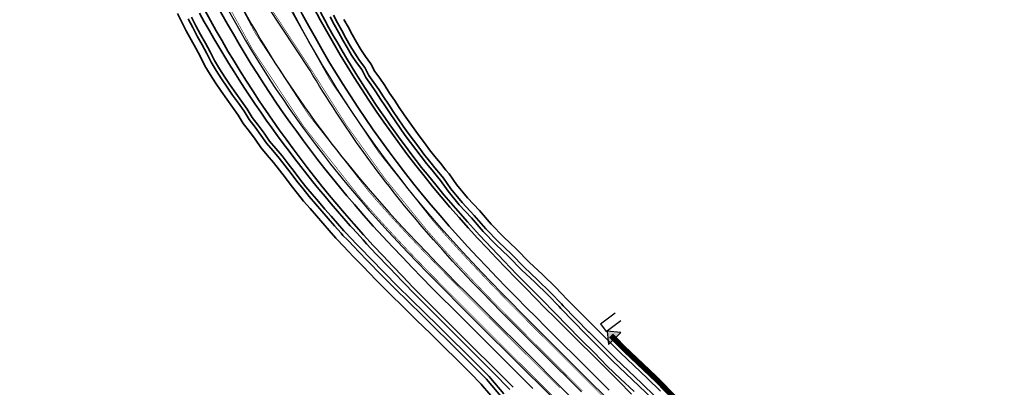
# Model space of a CAD drawing. Header units: metres. Extents: x 154839 to 161660, y 370737 to 378039.
# Tile 106 of 121: x 154861 to 155128, y 377742 to 377841. Entities that reach past the tile are written whole.
import ezdxf

# ---------------------------------------------------------------- set-up
doc = ezdxf.new("R2010")
doc.units = ezdxf.units.M
doc.linetypes.add('VW-3-3_STREEP', pattern=[6, 3, -3])
for name, color, linetype, lineweight in [('N-WE-GW-GRONDWERK_BERM-G', 100, 'Continuous', 35), ('N-WE-GW-WATERGANG-G', 130, 'Continuous', 35), ('N-WE-VH-VERHARDING_HALFVERHARDING_BERM-G', 252, 'Continuous', 35), ('N-WE-VH-VERHARDING_KANTVERHARDING-G', 210, 'Continuous', 30), ('N-WE-VW-MARKERING_LANGS_STREEP_33_015-G', 7, 'VW-3-3_STREEP', 35), ('N-WE-VW-MARKERING_LANGS_STREEP_DOORGETROKKEN_015-G', 7, 'Continuous', 35)]:
    doc.layers.add(name, color=color, linetype=linetype, lineweight=lineweight)
doc.layers.add('TDNL----_recreatieve verbinding', color=7, linetype='Continuous', true_color=0xfce483)

msp = doc.modelspace()

# ---------------------------------------------------------------- linework, layer by layer
at = {"layer": 'N-WE-GW-GRONDWERK_BERM-G', "elevation": 0, "flags": 128}
for points in [[(155012.23, 377754.51), (155006.16, 377760.57), (155003.48, 377763.25), (155000.81, 377765.93), (154998.15, 377768.62), (154995.5, 377771.32), (154992.87, 377774.02), (154990.27, 377776.74), (154987.68, 377779.48), (154985.13, 377782.23), (154982.6, 377785.01), (154980.1, 377787.81), (154977.62, 377790.65, -0.099246), (154920.85, 377891.53)], [(154896.32, 377875.86, 0.082655), (154949.04, 377788.99), (154951.61, 377786.05), (154954.21, 377783.13), (154956.84, 377780.24), (154959.48, 377777.4), (154962.14, 377774.58), (154964.82, 377771.79), (154967.5, 377769.02), (154970.2, 377766.28), (154972.89, 377763.55), (154975.59, 377760.84), (154978.29, 377758.14), (154994.73, 377741.74)]]:
    msp.add_lwpolyline(points, format="xyb", dxfattribs=at)
msp.add_lwpolyline([(155012.23, 377754.51), (155012.69, 377754.05), (155016.23, 377750.52), (155019.77, 377746.99), (155023.31, 377743.46), (155026.85, 377739.92)], dxfattribs=at)
at = {"layer": 'N-WE-GW-WATERGANG-G', "elevation": 0, "flags": 128}
for points in [[(154989.85, 377738.18), (154986.48, 377742.17), (154986.09, 377742.63), (154983.12, 377745.67), (154979.55, 377749.19), (154975.95, 377752.74), (154972.32, 377756.31), (154968.68, 377759.9), (154965.04, 377763.52), (154961.34, 377767.13), (154957.66, 377770.83), (154953.99, 377774.58), (154951.31, 377777.35), (154950.33, 377778.37), (154948.5, 377780.28), (154947.22, 377781.63), (154946.65, 377782.23), (154944.89, 377784.24), (154943.15, 377786.23), (154941.42, 377788.22), (154939.69, 377790.23), (154937.96, 377792.26), (154936.26, 377794.34), (154934.62, 377796.45), (154933.01, 377798.55), (154931.41, 377800.66), (154929.83, 377802.7), (154928.11, 377804.7), (154926.37, 377806.83), (154924.8, 377809.03), (154923.26, 377811.15), (154921.6, 377813.32), (154920.18, 377815.61), (154918.7, 377817.72), (154917.12, 377819.88), (154915.59, 377822.1), (154914.07, 377824.34), (154912.63, 377826.63), (154911.18, 377828.98), (154909.98, 377831.42), (154908.75, 377833.72), (154907.43, 377836.03), (154906.16, 377838.42), (154904.95, 377840.81), (154903.75, 377843.15)], [(154909.74, 377843.21), (154911.02, 377840.91), (154912.32, 377838.61), (154913.64, 377836.34), (154914.98, 377834.07), (154916.33, 377831.82), (154917.7, 377829.57), (154919.1, 377827.34), (154920.51, 377825.13), (154921.93, 377822.92), (154923.38, 377820.73), (154924.85, 377818.55), (154926.33, 377816.39), (154927.83, 377814.24), (154929.34, 377812.1), (154930.88, 377809.97), (154932.43, 377807.86), (154934, 377805.77), (154935.59, 377803.68), (154937.19, 377801.61), (154938.81, 377799.56), (154940.44, 377797.52), (154942.1, 377795.49), (154943.77, 377793.48), (154945.45, 377791.49), (154947.15, 377789.5), (154948.87, 377787.54), (154950.6, 377785.58), (154951.11, 377785.01), (154952.34, 377783.64), (154954.1, 377781.72), (154955.04, 377780.69), (154957.63, 377777.9), (154961.2, 377774.14), (154964.78, 377770.43), (154968.37, 377766.76), (154971.97, 377763.13), (154975.56, 377759.53), (154979.15, 377755.94), (154982.72, 377752.38), (154986.28, 377748.83), (154989.36, 377745.76), (154993.9, 377741.13)], [(154942.56, 377843.49), (154943.69, 377841.38), (154944.83, 377839.29), (154946, 377837.2), (154947.19, 377835.12), (154948.39, 377833.05), (154949.61, 377831), (154950.84, 377828.95), (154952.1, 377826.91), (154953.37, 377824.88), (154954.66, 377822.87), (154955.96, 377820.86), (154957.29, 377818.86), (154958.63, 377816.88), (154959.99, 377814.91), (154961.36, 377812.94), (154962.75, 377810.99), (154964.16, 377809.05), (154965.58, 377807.13), (154967.02, 377805.21), (154968.48, 377803.3), (154969.95, 377801.41), (154970.39, 377800.86), (154971.44, 377799.53), (154972.95, 377797.67), (154973.76, 377796.67), (154976.01, 377793.96), (154979.15, 377790.3), (154982.36, 377786.67), (154985.64, 377783.06), (154988.97, 377779.49), (154992.36, 377775.93), (154995.79, 377772.38), (154999.25, 377768.85), (155002.76, 377765.32), (155005.81, 377762.26), (155006.28, 377761.79), (155012.83, 377754.94), (155013.22, 377754.58), (155016.77, 377751.06), (155020.27, 377747.49), (155023.9, 377744.04), (155027.54, 377740.62)], [(154906.69, 377841.69), (154907.89, 377839.32), (154909.14, 377836.97), (154910.46, 377834.66), (154911.71, 377832.31), (154912.89, 377829.93), (154914.28, 377827.66), (154915.7, 377825.41), (154917.2, 377823.2), (154918.71, 377821.01), (154920.29, 377818.86), (154921.81, 377816.68), (154923.2, 377814.43), (154924.83, 377812.32), (154926.38, 377810.17), (154927.92, 377808.01), (154929.6, 377805.95), (154931.34, 377803.94), (154932.96, 377801.84), (154934.56, 377799.74), (154936.16, 377797.64), (154937.79, 377795.56), (154939.46, 377793.51), (154941.17, 377791.5), (154942.89, 377789.5), (154944.62, 377787.51), (154946.36, 377785.52), (154948.1, 377783.54), (154948.63, 377782.97), (154949.91, 377781.63), (154951.74, 377779.72), (154952.71, 377778.71), (154955.39, 377775.94), (154959.05, 377772.2), (154962.71, 377768.52), (154966.41, 377764.91), (154970.05, 377761.29), (154973.69, 377757.7), (154977.31, 377754.13), (154980.92, 377750.58), (154984.5, 377747.04), (154987.54, 377743.94), (154987.97, 377743.43), (154991.45, 377739.34)], [(154907.58, 377842.14), (154908.78, 377839.77), (154910.03, 377837.43), (154911.34, 377835.13), (154912.59, 377832.79), (154913.77, 377830.41), (154915.15, 377828.15), (154916.57, 377825.9), (154918.06, 377823.7), (154919.57, 377821.52), (154921.14, 377819.38), (154922.66, 377817.21), (154924.05, 377814.96), (154925.67, 377812.86), (154927.22, 377810.72), (154928.75, 377808.56), (154930.43, 377806.51), (154932.16, 377804.5), (154933.77, 377802.41), (154935.37, 377800.32), (154936.97, 377798.23), (154938.59, 377796.15), (154940.26, 377794.11), (154941.96, 377792.11), (154943.68, 377790.11), (154945.41, 377788.13), (154947.14, 377786.15), (154948.87, 377784.17), (154949.4, 377783.61), (154950.68, 377782.27), (154952.5, 377780.37), (154953.47, 377779.36), (154956.14, 377776.6), (154959.79, 377772.87), (154963.44, 377769.2), (154967.14, 377765.6), (154970.77, 377761.98), (154974.41, 377758.4), (154978.03, 377754.83), (154981.63, 377751.29), (154985.2, 377747.75), (154988.25, 377744.65), (154988.67, 377744.14), (154992.27, 377739.94)], [(155032.57, 377738.58), (155028.95, 377742.03), (155025.31, 377745.46), (155021.68, 377748.9), (155018.18, 377752.47), (155014.63, 377755.99), (155014.47, 377756.14), (155007.65, 377763.15), (155007.19, 377763.64), (155004.22, 377766.78), (155000.63, 377770.22), (154997.05, 377773.64), (154993.61, 377777.15), (154990.05, 377780.52), (154986.67, 377784.03), (154983.47, 377787.69), (154980.16, 377791.21), (154977.13, 377794.94), (154975.1, 377797.82), (154974.29, 377798.8), (154972.77, 377800.64), (154971.71, 377801.94), (154971.27, 377802.49), (154969.79, 377804.35), (154968.37, 377806.28), (154966.92, 377808.17), (154965.51, 377810.09), (154964.13, 377812.03), (154962.78, 377813.99), (154961.46, 377815.98), (154960.13, 377817.95), (154958.82, 377819.94), (154957.53, 377821.93), (154956.17, 377823.89), (154954.78, 377825.82), (154953.71, 377827.96), (154952.27, 377829.86), (154950.98, 377831.86), (154949.74, 377833.89), (154948.58, 377835.96), (154947.44, 377838.05), (154946.27, 377840.13), (154945.17, 377842.23)], [(154946.04, 377842.73), (154947.14, 377840.63), (154948.3, 377838.56), (154949.43, 377836.48), (154950.59, 377834.41), (154951.83, 377832.39), (154953.11, 377830.4), (154954.54, 377828.5), (154955.61, 377826.37), (154957, 377824.45), (154958.35, 377822.5), (154959.64, 377820.51), (154960.94, 377818.53), (154962.27, 377816.56), (154963.58, 377814.58), (154964.93, 377812.63), (154966.31, 377810.69), (154967.71, 377808.78), (154969.16, 377806.9), (154970.56, 377804.98), (154972.05, 377803.12), (154972.49, 377802.58), (154973.54, 377801.28), (154975.05, 377799.44), (154975.86, 377798.47), (154977.89, 377795.6), (154980.9, 377791.87), (154984.2, 377788.37), (154987.39, 377784.72), (154990.77, 377781.21), (154994.32, 377777.85), (154997.77, 377774.34), (155001.34, 377770.93), (155004.92, 377767.49), (155007.9, 377764.35), (155008.35, 377763.86), (155015.29, 377756.74), (155015.34, 377756.7), (155018.89, 377753.18), (155022.39, 377749.61), (155026.01, 377746.17), (155029.66, 377742.74), (155033.28, 377739.29)], [(155034.72, 377740.73), (155031.11, 377744.2), (155027.47, 377747.62), (155023.84, 377751.07), (155020.34, 377754.63), (155016.99, 377757.97), (155009.76, 377765.21), (155009.31, 377765.69), (155006.31, 377768.86), (155002.69, 377772.34), (154999.14, 377775.73), (154995.69, 377779.24), (154992.14, 377782.6), (154988.83, 377786.04), (154985.65, 377789.68), (154982.37, 377793.16), (154979.44, 377796.78), (154977.41, 377799.66), (154976.55, 377800.69), (154975.05, 377802.51), (154974, 377803.8), (154973.57, 377804.34), (154972.11, 377806.17), (154970.72, 377808.07), (154969.27, 377809.95), (154967.89, 377811.84), (154966.53, 377813.75), (154965.2, 377815.67), (154963.89, 377817.65), (154962.56, 377819.61), (154961.27, 377821.57), (154959.97, 377823.58), (154958.6, 377825.58), (154957.29, 377827.39), (154956.21, 377829.54), (154954.71, 377831.52), (154953.48, 377833.43), (154952.27, 377835.4), (154951.14, 377837.42), (154950, 377839.51), (154948.85, 377841.56)]]:
    msp.add_lwpolyline(points, dxfattribs=at)
at = {"layer": 'N-WE-VH-VERHARDING_HALFVERHARDING_BERM-G', "elevation": 0, "flags": 128}
for points in [[(155009.33, 377752.39), (155003.65, 377758.05), (155000.97, 377760.74), (154998.29, 377763.43), (154995.62, 377766.13), (154992.96, 377768.84), (154990.32, 377771.56), (154987.7, 377774.3), (154985.09, 377777.05), (154982.51, 377779.83), (154979.96, 377782.63), (154977.44, 377785.46), (154974.94, 377788.33, -0.099265), (154917.47, 377890.44)], [(154899.61, 377877.18, 0.082651), (154951.73, 377791.31), (154954.27, 377788.39), (154956.85, 377785.5), (154959.45, 377782.65), (154962.07, 377779.82), (154964.72, 377777.03), (154967.37, 377774.25), (154970.04, 377771.5), (154972.72, 377768.77), (154975.41, 377766.05), (154978.11, 377763.35), (154980.8, 377760.65), (154997.64, 377743.86), (155000.08, 377741.41)]]:
    msp.add_lwpolyline(points, format="xyb", dxfattribs=at)
msp.add_lwpolyline([(155009.33, 377752.39), (155010.18, 377751.54), (155013.72, 377748.01), (155017.26, 377744.47), (155020.8, 377740.94)], dxfattribs=at)
at = {"layer": 'N-WE-VH-VERHARDING_KANTVERHARDING-G', "elevation": 0, "flags": 128}
for points in [[(155019.39, 377739.53), (155015.85, 377743.06), (155012.31, 377746.59), (155008.77, 377750.12), (155007.69, 377751.19), (155002.24, 377756.64), (154999.55, 377759.33), (154996.87, 377762.02), (154994.19, 377764.73), (154991.53, 377767.44), (154988.88, 377770.17), (154986.25, 377772.92), (154983.63, 377775.68), (154981.04, 377778.47), (154978.48, 377781.29), (154975.94, 377784.14), (154973.42, 377787.02, -0.099276), (154915.57, 377889.82)], [(154901.47, 377877.93, 0.082649), (154953.24, 377792.62), (154955.77, 377789.72), (154958.33, 377786.84), (154960.92, 377784), (154963.53, 377781.19), (154966.16, 377778.4), (154968.81, 377775.64), (154971.48, 377772.9), (154974.15, 377770.17), (154976.83, 377767.46), (154979.52, 377764.76), (154982.21, 377762.07), (154999.27, 377745.05), (155001.5, 377742.83), (155005.04, 377739.3)], [(154913.74, 377859.25, 0.064421), (154956, 377795.01), (154958.51, 377792.13), (154961.04, 377789.29), (154963.61, 377786.47), (154966.2, 377783.69), (154968.81, 377780.92), (154971.44, 377778.18), (154974.09, 377775.45), (154976.75, 377772.73), (154979.42, 377770.03), (154982.11, 377767.34), (154984.79, 377764.65), (155002.22, 377747.27), (155004.07, 377745.41), (155007.61, 377741.88), (155011.15, 377738.35)], [(155013.27, 377740.47), (155009.73, 377744.01), (155006.19, 377747.54), (155004.71, 377749.02), (154999.66, 377754.06), (154996.97, 377756.75), (154994.28, 377759.45), (154991.59, 377762.17), (154988.92, 377764.89), (154986.25, 377767.64), (154983.6, 377770.4), (154980.97, 377773.19), (154978.36, 377776), (154975.76, 377778.85), (154973.2, 377781.72), (154970.67, 377784.63, -0.043741), (154939.72, 377827.69), (154920.5, 377856.91, -0.026786)]]:
    msp.add_lwpolyline(points, format="xyb", dxfattribs=at)
at = {"layer": 'N-WE-VH-VERHARDING_KANTVERHARDING-G', "flags": 128}
for points in [[(155018.39, 377759), (155022.43, 377761.95)], [(155018.39, 377759), (155019.94, 377756.88), (155023.98, 377759.83)]]:
    msp.add_lwpolyline(points, dxfattribs=at)
at = {"layer": 'N-WE-VW-MARKERING_LANGS_STREEP_33_015-G', "elevation": 0, "flags": 128}
for points in [[(154883.41, 378010.37, 0.15, 0.15, 0), (154883.93, 378009.3, 0.15, 0.15, 0), (154885.07, 378006.91, 0.15, 0.15, 0), (154886.18, 378004.52, 0.15, 0.15, 0), (154887.25, 378002.11, 0.15, 0.15, 0), (154888.3, 377999.68, 0.15, 0.15, 0), (154889.32, 377997.25, 0.15, 0.15, 0), (154890.3, 377994.8, 0.15, 0.15, 0), (154891.14, 377992.66, 0.15, 0.15, 0), (154891.68, 377991.22, 0.15, 0.15, 0), (154891.94, 377990.52, 0.15, 0.15, 0), (154892.18, 377989.86, 0.15, 0.15, 0), (154893.08, 377987.38, 0.15, 0.15, 0), (154893.94, 377984.9, 0.15, 0.15, 0), (154894.76, 377982.41, 0.15, 0.15, 0), (154895.56, 377979.92, 0.15, 0.15, 0), (154896.33, 377977.43, 0.15, 0.15, 0), (154897.07, 377974.94, 0.15, 0.15, 0), (154897.78, 377972.45, 0.15, 0.15, 0), (154898.48, 377969.96, 0.15, 0.15, 0), (154899.79, 377964.98, 0.15, 0.15, 0), (154901.04, 377960.01, 0.15, 0.15, 0), (154902.22, 377955.06, 0.15, 0.15, 0), (154903.36, 377950.12, 0.15, 0.15, 0), (154904, 377945.1, 0.15, 0.15, 0), (154904.54, 377940.76, 0.15, 0.15, 0), (154904.62, 377940.1, 0.15, 0.15, 0), (154905.23, 377935.12, 0.15, 0.15, 0), (154905.84, 377930.15, 0.15, 0.15, 0), (154906.47, 377925.2, 0.15, 0.15, 0), (154907.63, 377916.23, 0.15, 0.15, 0), (154907.86, 377915.35, 0.15, 0.15, 0), (154908.82, 377911.68, 0.15, 0.15, 0), (154909.8, 377908, 0.15, 0.15, 0), (154910.81, 377904.33, 0.15, 0.15, 0), (154911.85, 377900.67, 0.15, 0.15, 0), (154912.93, 377897.01, 0.15, 0.15, 0), (154914.05, 377893.35, 0.15, 0.15, 0), (154915.21, 377889.71, 0.15, 0.15, 0.099278), (154973.14, 377786.77, 0.15, 0.15, 0), (154975.65, 377783.89, 0.15, 0.15, 0), (154978.2, 377781.04, 0.15, 0.15, 0), (154980.77, 377778.22, 0.15, 0.15, 0), (154983.36, 377775.43, 0.15, 0.15, 0), (154985.98, 377772.66, 0.15, 0.15, 0), (154988.61, 377769.91, 0.15, 0.15, 0), (154991.26, 377767.18, 0.15, 0.15, 0), (154993.92, 377764.46, 0.15, 0.15, 0), (154996.6, 377761.76, 0.15, 0.15, 0), (154999.28, 377759.06, 0.15, 0.15, 0), (155001.97, 377756.37, 0.15, 0.15, 0), (155007.39, 377750.97, 0.15, 0.15, 0), (155008.51, 377749.86, 0.15, 0.15, 0), (155012.05, 377746.32, 0.15, 0.15, 0), (155015.59, 377742.79, 0.15, 0.15, 0), (155019.13, 377739.26, 0.15, 0.15, 0), (155022.66, 377735.73, 0.15, 0.15, 0), (155026.2, 377732.2, 0.15, 0.15, 0), (155029.74, 377728.67, 0.15, 0.15, 0), (155033.28, 377725.14, 0.15, 0.15, 0), (155036.82, 377721.6, 0.15, 0.15, 0), (155040.36, 377718.07, 0.15, 0.15, 0), (155043.9, 377714.54, 0.15, 0.15, 0), (155047.44, 377711.01, 0.15, 0.15, 0), (155050.98, 377707.48, 0.15, 0.15, 0), (155054.52, 377703.95, 0.15, 0.15, 0), (155058.06, 377700.42, 0.15, 0.15, 0), (155061.6, 377696.89, 0.15, 0.15, 0), (155065.14, 377693.35, 0.15, 0.15, 0), (155068.68, 377689.82, 0.15, 0.15, 0), (155072.22, 377686.28, 0.15, 0.15, 0), (155075.76, 377682.72, 0.15, 0.15, 0), (155079.28, 377679.16, 0.15, 0.15, 0), (155082.8, 377675.59, 0.15, 0.15, 0), (155086.31, 377672.01, 0.15, 0.15, 0), (155089.8, 377668.42, 0.15, 0.15, 0), (155093.29, 377664.82, 0.15, 0.15, 0), (155096.77, 377661.21, 0.15, 0.15, 0), (155100.24, 377657.6, 0.15, 0.15, 0), (155103.71, 377653.97, 0.15, 0.15, 0), (155107.16, 377650.34, 0.15, 0.15, 0), (155110.6, 377646.7, 0.15, 0.15, 0), (155114.04, 377643.05, 0.15, 0.15, 0), (155114.41, 377642.65, 0, 0, 0)], [(154861.06, 377994.83, 0.15, 0.15, 0), (154861.8, 377993.44, 0.15, 0.15, 0), (154862.85, 377991.38, 0.15, 0.15, 0), (154863.88, 377989.31, 0.15, 0.15, 0), (154864.88, 377987.23, 0.15, 0.15, 0), (154865.86, 377985.13, 0.15, 0.15, 0), (154866.7, 377983.3, 0.15, 0.15, 0), (154867.25, 377982.06, 0.15, 0.15, 0), (154867.51, 377981.47, 0.15, 0.15, 0), (154867.76, 377980.9, 0.15, 0.15, 0), (154868.68, 377978.76, 0.15, 0.15, 0), (154869.57, 377976.6, 0.15, 0.15, 0), (154870.45, 377974.43, 0.15, 0.15, 0), (154871.3, 377972.23, 0.15, 0.15, 0), (154872.14, 377970.01, 0.15, 0.15, 0), (154872.96, 377967.78, 0.15, 0.15, 0), (154873.77, 377965.53, 0.15, 0.15, 0), (154874.55, 377963.26, 0.15, 0.15, 0), (154876.09, 377958.69, 0.15, 0.15, 0), (154877.57, 377954.07, 0.15, 0.15, 0), (154879.01, 377949.39, 0.15, 0.15, 0), (154880.42, 377944.67, 0.15, 0.15, 0), (154881.81, 377939.9, 0.15, 0.15, 0), (154883.01, 377935.74, 0.15, 0.15, 0), (154883.2, 377935.1, 0.15, 0.15, 0), (154884.58, 377930.28, 0.15, 0.15, 0), (154885.97, 377925.44, 0.15, 0.15, 0), (154887.39, 377920.58, 0.15, 0.15, 0), (154888.82, 377915.71, 0.15, 0.15, 0), (154890.3, 377910.83, 0.15, 0.15, 0), (154890.3, 377910.82, 0.15, 0.15, 0), (154891.82, 377905.95, 0.15, 0.15, 0), (154893.39, 377901.07, 0.15, 0.15, 0), (154895.02, 377896.2, 0.15, 0.15, 0), (154896.72, 377891.33, 0.15, 0.15, 0), (154897.55, 377889.06, 0.15, 0.15, 0), (154898.5, 377886.48, 0.15, 0.15, 0), (154899.42, 377884.06, 0.15, 0.15, 0), (154900.36, 377881.66, 0.15, 0.15, 0), (154901.82, 377878.07, 0.15, 0.15, 0.082648), (154953.52, 377792.87, 0.15, 0.15, 0), (154956.05, 377789.97, 0.15, 0.15, 0), (154958.61, 377787.09, 0.15, 0.15, 0), (154961.2, 377784.26, 0.15, 0.15, 0), (154963.81, 377781.45, 0.15, 0.15, 0), (154966.44, 377778.66, 0.15, 0.15, 0), (154969.08, 377775.9, 0.15, 0.15, 0), (154971.74, 377773.16, 0.15, 0.15, 0), (154974.42, 377770.44, 0.15, 0.15, 0), (154977.1, 377767.73, 0.15, 0.15, 0), (154979.79, 377765.03, 0.15, 0.15, 0), (154982.48, 377762.33, 0.15, 0.15, 0), (154999.58, 377745.27, 0.15, 0.15, 0), (155001.76, 377743.1, 0.15, 0.15, 0), (155005.3, 377739.56, 0.15, 0.15, 0), (155008.84, 377736.03, 0.15, 0.15, 0), (155012.38, 377732.5, 0.15, 0.15, 0), (155015.92, 377728.97, 0.15, 0.15, 0), (155019.46, 377725.44, 0.15, 0.15, 0), (155023, 377721.91, 0.15, 0.15, 0), (155026.54, 377718.38, 0.15, 0.15, 0), (155030.08, 377714.84, 0.15, 0.15, 0), (155033.62, 377711.31, 0.15, 0.15, 0), (155037.16, 377707.78, 0.15, 0.15, 0), (155040.7, 377704.25, 0.15, 0.15, 0), (155044.24, 377700.72, 0.15, 0.15, 0), (155047.78, 377697.19, 0.15, 0.15, 0), (155051.32, 377693.66, 0.15, 0.15, 0), (155054.86, 377690.12, 0.15, 0.15, 0), (155058.4, 377686.59, 0.15, 0.15, 0), (155061.93, 377683.06, 0.15, 0.15, 0), (155065.46, 377679.53, 0.15, 0.15, 0), (155068.98, 377676, 0.15, 0.15, 0), (155072.49, 377672.45, 0.15, 0.15, 0), (155075.99, 377668.9, 0.15, 0.15, 0), (155079.48, 377665.33, 0.15, 0.15, 0), (155082.96, 377661.76, 0.15, 0.15, 0), (155086.43, 377658.18, 0.15, 0.15, 0), (155089.89, 377654.59, 0.15, 0.15, 0), (155093.35, 377650.99, 0.15, 0.15, 0), (155096.79, 377647.39, 0.15, 0.15, 0), (155100.23, 377643.77, 0.15, 0.15, 0), (155103.66, 377640.15, 0.15, 0.15, 0), (155106.49, 377637.14, 0, 0, 0)]]:
    msp.add_lwpolyline(points, format="xyseb", dxfattribs=at)
at = {"layer": 'N-WE-VW-MARKERING_LANGS_STREEP_DOORGETROKKEN_015-G', "elevation": 0, "flags": 128}
for points in [[(154901.94, 377885.84, 0.15, 0.15, 0.088834), (154955.72, 377794.76, 0.15, 0.15, 0), (154958.23, 377791.88, 0.15, 0.15, 0), (154960.77, 377789.04, 0.15, 0.15, 0), (154963.33, 377786.22, 0.15, 0.15, 0), (154965.92, 377783.43, 0.15, 0.15, 0), (154968.54, 377780.66, 0.15, 0.15, 0), (154971.17, 377777.92, 0.15, 0.15, 0), (154973.82, 377775.19, 0.15, 0.15, 0), (154976.48, 377772.47, 0.15, 0.15, 0), (154979.16, 377769.77, 0.15, 0.15, 0), (154981.84, 377767.07, 0.15, 0.15, 0), (154984.53, 377764.38, 0.15, 0.15, 0), (155001.95, 377747, 0, 0, 0)], [(155005.02, 377749.24, 0.15, 0.15, 0), (154999.92, 377754.32, 0.15, 0.15, 0), (154997.23, 377757.02, 0.15, 0.15, 0), (154994.54, 377759.72, 0.15, 0.15, 0), (154991.86, 377762.43, 0.15, 0.15, 0), (154989.18, 377765.15, 0.15, 0.15, 0), (154986.52, 377767.9, 0.15, 0.15, 0), (154983.87, 377770.66, 0.15, 0.15, 0), (154981.24, 377773.45, 0.15, 0.15, 0), (154978.63, 377776.26, 0.15, 0.15, 0), (154976.04, 377779.1, 0.15, 0.15, 0), (154973.48, 377781.97, 0.15, 0.15, 0), (154970.95, 377784.88, 0.15, 0.15, -0.043747), (154940.04, 377827.89, 0.15, 0.15, 0), (154920.83, 377857.09, 0.15, 0.15, -0.02676)]]:
    msp.add_lwpolyline(points, format="xyseb", dxfattribs=at)
at = {"layer": 'N-WE-VW-MARKERING_LANGS_STREEP_DOORGETROKKEN_015-G', "const_width": 0.15, "elevation": 0, "flags": 128}
for points in [[(155001.95, 377747), (155003.81, 377745.15), (155007.35, 377741.62)], [(155005.02, 377749.24), (155006.46, 377747.8), (155010, 377744.27), (155013.54, 377740.74)]]:
    msp.add_lwpolyline(points, dxfattribs=at)
at = {"layer": 'TDNL----_recreatieve verbinding'}
msp.add_lwpolyline([(155020.23, 377757), (155020.61, 377753.37), (155023.91, 377756.6)], close=True, dxfattribs=at)
at = {"layer": 'TDNL----_recreatieve verbinding', "const_width": 1.5, "elevation": 0, "flags": 128}
msp.add_lwpolyline([(155127.15, 377651.49), (155124.32, 377654.66, 0.040325), (155121.99, 377656.88), (155113.42, 377663.82, -0.032912), (155111.49, 377665.6), (155106.09, 377671.3), (155099.69, 377678.04), (155088.86, 377688.63), (155079.98, 377697.58), (155071.01, 377706.33), (155054.76, 377722.63), (155044.36, 377732.69), (155033.97, 377743.53), (155024.89, 377752.14), (155021.3, 377755.79)], format="xyb", dxfattribs=at)
at = {"layer": 'TDNL----_recreatieve verbinding'}
msp.add_solid([(155020.61, 377753.37), (155023.91, 377756.6), (155020.23, 377757)], dxfattribs=at)

doc.saveas('drawing.dxf')
